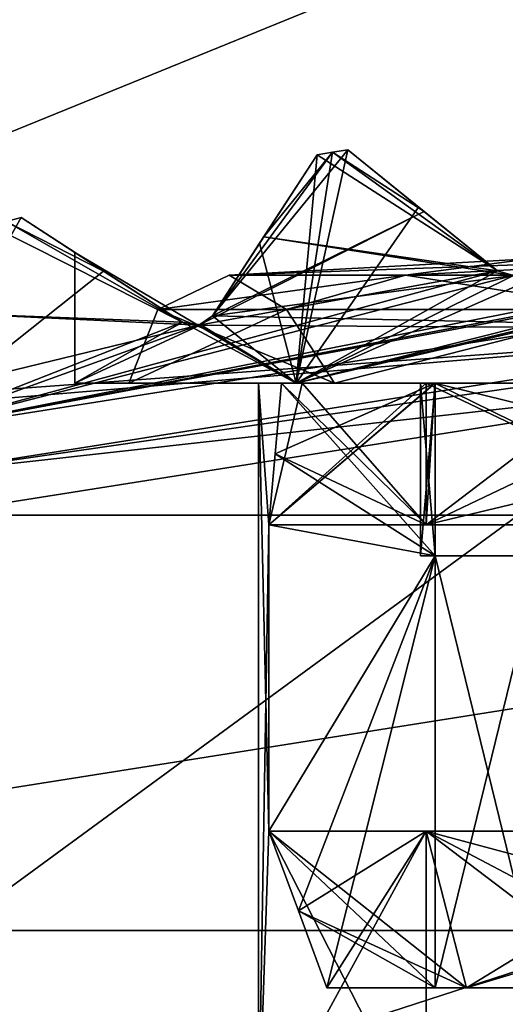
# Model space of a CAD drawing. Header units: millimetres. Extents: x -114 to 114, y -36 to 48.
# Tile 246 of 256: x 66.75 to 68.99, y 10.62 to 15.18. Entities that reach past the tile are written whole.
import ezdxf

# ---------------------------------------------------------------- set-up
doc = ezdxf.new("R2010")
doc.units = ezdxf.units.MM
doc.header["$LTSCALE"] = 65.185185
for name, color, linetype in [('2', 7, 'CONTINUOUS'), ('2786', 7, 'CONTINUOUS'), ('2841', 7, 'CONTINUOUS'), ('2842', 7, 'CONTINUOUS'), ('2930', 7, 'CONTINUOUS'), ('2931', 7, 'CONTINUOUS'), ('2933', 7, 'CONTINUOUS'), ('2964', 7, 'CONTINUOUS'), ('3009', 7, 'CONTINUOUS'), ('3010', 7, 'CONTINUOUS'), ('3030', 7, 'CONTINUOUS'), ('3031', 7, 'CONTINUOUS'), ('3036', 7, 'CONTINUOUS'), ('3037', 7, 'CONTINUOUS'), ('3038', 7, 'CONTINUOUS'), ('3214', 7, 'CONTINUOUS'), ('3215', 7, 'CONTINUOUS'), ('3218', 7, 'CONTINUOUS'), ('3220', 7, 'CONTINUOUS'), ('3221', 7, 'CONTINUOUS'), ('3222', 7, 'CONTINUOUS'), ('3223', 7, 'CONTINUOUS'), ('3224', 7, 'CONTINUOUS'), ('3225', 7, 'CONTINUOUS'), ('3226', 7, 'CONTINUOUS'), ('3227', 7, 'CONTINUOUS'), ('3228', 7, 'CONTINUOUS'), ('3229', 7, 'CONTINUOUS'), ('3233', 7, 'CONTINUOUS'), ('3234', 7, 'CONTINUOUS'), ('3235', 7, 'CONTINUOUS'), ('3283', 7, 'CONTINUOUS'), ('3284', 7, 'CONTINUOUS'), ('3285', 7, 'CONTINUOUS'), ('3305', 7, 'CONTINUOUS'), ('3307', 7, 'CONTINUOUS'), ('3313', 7, 'CONTINUOUS'), ('3314', 7, 'CONTINUOUS'), ('3451', 7, 'CONTINUOUS'), ('3454', 7, 'CONTINUOUS'), ('3457', 7, 'CONTINUOUS'), ('3460', 7, 'CONTINUOUS')]:
    doc.layers.add(name, color=color, linetype=linetype)

msp = doc.modelspace()

# ---------------------------------------------------------------- linework, layer by layer
at = {"layer": '2', "linetype": 'CONTINUOUS'}
for points in [[(113, 35, 92.5), (-113, 35, 92.5), (72.7254, 6.8475, 92.5), (113, 35, 92.5)], [(72.7254, 6.8475, 92.5), (-113, 35, 92.5), (68.2746, 6.8475, 92.5), (72.7254, 6.8475, 92.5)], [(68.2746, 6.8475, 92.5), (-113, 35, 92.5), (64.6742, 4.2309, 92.5), (68.2746, 6.8475, 92.5)]]:
    msp.add_3dface(points, dxfattribs=at)
at = {"layer": '2786', "linetype": 'CONTINUOUS'}
for points in [[(-50.5, 32.5, 90), (110.5, 32.5, 90), (-23.5, 13.7, 90), (-50.5, 32.5, 90)], [(110.5, 32.5, 90), (-19.2659, 13.0293, 90), (-23.5, 13.7, 90), (110.5, 32.5, 90)], [(110.5, 32.5, 90), (-15.4464, 11.0828, 90), (-19.2659, 13.0293, 90), (110.5, 32.5, 90)], [(110.5, 32.5, 90), (-12.4154, 8.0512, 90), (-15.4464, 11.0828, 90), (110.5, 32.5, 90)], [(110.5, 32.5, 90), (-10.4698, 4.2312, 90), (-12.4154, 8.0512, 90), (110.5, 32.5, 90)], [(110.5, 32.5, 90), (-9.8, 0, 90), (-10.4698, 4.2312, 90), (110.5, 32.5, 90)], [(-9.8, 0, 90), (110.5, 32.5, 90), (21.2746, 6.8475, 90), (-9.8, 0, 90)], [(110.5, 32.5, 90), (25.7254, 6.8475, 90), (21.2746, 6.8475, 90), (110.5, 32.5, 90)], [(110.5, 32.5, 90), (29.3258, 4.2309, 90), (25.7254, 6.8475, 90), (110.5, 32.5, 90)], [(110.5, 32.5, 90), (30.7, 0, 90), (29.3258, 4.2309, 90), (110.5, 32.5, 90)], [(110.5, 32.5, 90), (68.2746, 6.8475, 90), (30.7, 0, 90), (110.5, 32.5, 90)], [(110.5, 32.5, 90), (72.7254, 6.8475, 90), (68.2746, 6.8475, 90), (110.5, 32.5, 90)]]:
    msp.add_3dface(points, dxfattribs=at)
at = {"layer": '2841', "linetype": 'CONTINUOUS'}
for points in [[(70.5, 13.55, 110), (66.3182, 12.8886, 110), (74.6818, 12.8886, 110), (70.5, 13.55, 110)], [(66.3182, 12.8886, 110), (62.5392, 10.9648, 110), (74.6818, 12.8886, 110), (66.3182, 12.8886, 110)], [(74.6818, 12.8886, 110), (62.5392, 10.9648, 110), (78.4608, 10.9648, 110), (74.6818, 12.8886, 110)], [(62.5392, 10.9648, 110), (59.5396, 7.9669, 110), (78.4608, 10.9648, 110), (62.5392, 10.9648, 110)], [(78.4608, 10.9648, 110), (59.5396, 7.9669, 110), (81.4604, 7.9669, 110), (78.4608, 10.9648, 110)]]:
    msp.add_3dface(points, dxfattribs=at)
at = {"layer": '2842', "linetype": 'CONTINUOUS'}
for points in [[(66.1894, 13.2673, 93), (70.5, 13.95, 93), (63.8874, 9.1014, 93), (66.1894, 13.2673, 93)], [(63.8874, 9.1014, 93), (70.5, 13.95, 93), (70.5, 11.25, 93), (63.8874, 9.1014, 93)]]:
    msp.add_3dface(points, dxfattribs=at)
at = {"layer": '2930', "linetype": 'CONTINUOUS'}
for points in [[(67.8552, 14.147, 96.7076), (68.1215, 14.557, 93.8), (67.6368, 13.8106, 96.9871), (67.8552, 14.147, 96.7076)], [(67.6368, 13.8106, 96.9871), (68.1215, 14.557, 93.8), (67.8742, 14.1763, 93.4674), (67.6368, 13.8106, 96.9871)], [(68.1215, 14.557, 96.4324), (68.1215, 14.557, 93.8), (67.8552, 14.147, 96.7076), (68.1215, 14.557, 96.4324)], [(67.6368, 13.8106, 93.1543), (67.6368, 13.8106, 96.9871), (67.8742, 14.1763, 93.4674), (67.6368, 13.8106, 93.1543)]]:
    msp.add_3dface(points, dxfattribs=at)
at = {"layer": '2931', "linetype": 'CONTINUOUS'}
for points in [[(66.7521, 14.2659, 93.8), (66.7521, 14.2659, 108.5), (67, 14.1049, 99), (66.7521, 14.2659, 93.8)], [(67, 14.1049, 99), (66.7521, 14.2659, 108.5), (67.4984, 13.7812, 100.8002), (67, 14.1049, 99)], [(67.4984, 13.7812, 100.8002), (66.7521, 14.2659, 108.5), (67.1327, 14.0187, 108.8326), (67.4984, 13.7812, 100.8002)], [(67.1326, 14.0187, 93.4675), (66.7521, 14.2659, 93.8), (67.4984, 13.7812, 93.1543), (67.1326, 14.0187, 93.4675)], [(67.4984, 13.7812, 93.1543), (66.7521, 14.2659, 93.8), (67.4984, 13.7812, 97.1998), (67.4984, 13.7812, 93.1543)], [(67.4984, 13.7812, 97.1998), (66.7521, 14.2659, 93.8), (67, 14.1049, 99), (67.4984, 13.7812, 97.1998)], [(67.4984, 13.7812, 109.1457), (67.4984, 13.7812, 100.8002), (67.1327, 14.0187, 108.8326), (67.4984, 13.7812, 109.1457)]]:
    msp.add_3dface(points, dxfattribs=at)
at = {"layer": '2933', "linetype": 'CONTINUOUS'}
for points in [[(68.9554, 14.0194, 95.8593), (68.9554, 14.0194, 93.1543), (68.2638, 14.5795, 93.8), (68.9554, 14.0194, 95.8593)], [(68.2638, 14.5795, 93.8), (68.9554, 14.0194, 93.1543), (68.6164, 14.2939, 93.4675), (68.2638, 14.5795, 93.8)], [(68.5911, 14.3144, 96.0664), (68.9554, 14.0194, 95.8593), (68.2638, 14.5795, 93.8), (68.5911, 14.3144, 96.0664)], [(68.2638, 14.5795, 96.3075), (68.5911, 14.3144, 96.0664), (68.2638, 14.5795, 93.8), (68.2638, 14.5795, 96.3075)]]:
    msp.add_3dface(points, dxfattribs=at)
at = {"layer": '2964', "linetype": 'CONTINUOUS'}
for points in [[(67.6368, 13.8106, 93.1543), (68.2638, 14.5795, 93.8), (68.6164, 14.2939, 93.4675), (67.6368, 13.8106, 93.1543)], [(68.2638, 14.5795, 93.8), (67.6368, 13.8106, 93.1543), (68.1926, 14.5684, 93.8), (68.2638, 14.5795, 93.8)], [(67.6368, 13.8106, 93.1543), (67.8742, 14.1763, 93.4674), (68.1926, 14.5684, 93.8), (67.6368, 13.8106, 93.1543)], [(67.8742, 14.1763, 93.4674), (68.1215, 14.557, 93.8), (68.1926, 14.5684, 93.8), (67.8742, 14.1763, 93.4674)], [(67.6368, 13.8106, 93.1543), (68.6164, 14.2939, 93.4675), (67.5737, 13.7672, 93.1248), (67.6368, 13.8106, 93.1543)], [(68.6164, 14.2939, 93.4675), (68.9554, 14.0194, 93.1543), (67.5737, 13.7672, 93.1248), (68.6164, 14.2939, 93.4675)], [(66.1894, 13.2673, 93), (66.7521, 14.2659, 93.8), (67.1326, 14.0187, 93.4675), (66.1894, 13.2673, 93)], [(66.7521, 14.2659, 93.8), (66.1894, 13.2673, 93), (66.6824, 14.2474, 93.8), (66.7521, 14.2659, 93.8)], [(70.4293, 14.1041, 93.1543), (66.1894, 13.2673, 93), (69.0288, 13.9977, 93.1248), (70.4293, 14.1041, 93.1543)], [(66.1894, 13.2673, 93), (70.4293, 14.1041, 93.1543), (70.464, 14.0815, 93.1316), (66.1894, 13.2673, 93)], [(70.5, 14.0748, 93.1248), (66.1894, 13.2673, 93), (70.464, 14.0815, 93.1316), (70.5, 14.0748, 93.1248)], [(70.5, 13.95, 93), (66.1894, 13.2673, 93), (70.5, 14.0748, 93.1248), (70.5, 13.95, 93)], [(66.1894, 13.2673, 93), (68.9554, 14.0194, 93.1543), (69.0288, 13.9977, 93.1248), (66.1894, 13.2673, 93)], [(68.9554, 14.0194, 93.1543), (66.1894, 13.2673, 93), (67.5737, 13.7672, 93.1248), (68.9554, 14.0194, 93.1543)], [(66.1894, 13.2673, 93), (67.1326, 14.0187, 93.4675), (67.4984, 13.7812, 93.1543), (66.1894, 13.2673, 93)], [(66.1894, 13.2673, 93), (67.4984, 13.7812, 93.1543), (67.5737, 13.7672, 93.1248), (66.1894, 13.2673, 93)]]:
    msp.add_3dface(points, dxfattribs=at)
at = {"layer": '3009', "linetype": 'CONTINUOUS'}
for points in [[(67.4984, 13.7812, 93.1543), (67.4984, 13.7812, 97.1998), (67.5836, 13.7699, 97.0649), (67.4984, 13.7812, 93.1543)], [(67.5737, 13.7672, 93.1248), (67.4984, 13.7812, 93.1543), (67.5836, 13.7699, 97.0649), (67.5737, 13.7672, 93.1248)], [(67.6368, 13.8106, 96.9871), (67.6368, 13.8106, 93.1543), (67.5737, 13.7672, 93.1248), (67.6368, 13.8106, 96.9871)], [(67.6368, 13.8106, 96.9871), (67.5737, 13.7672, 93.1248), (67.5836, 13.7699, 97.0649), (67.6368, 13.8106, 96.9871)]]:
    msp.add_3dface(points, dxfattribs=at)
at = {"layer": '3010', "linetype": 'CONTINUOUS'}
for points in [[(68.9554, 14.0194, 93.1543), (68.9554, 14.0194, 95.8593), (69.0296, 13.9978, 95.8239), (68.9554, 14.0194, 93.1543)], [(69.0288, 13.9977, 93.1248), (68.9554, 14.0194, 93.1543), (69.0296, 13.9978, 95.8239), (69.0288, 13.9977, 93.1248)]]:
    msp.add_3dface(points, dxfattribs=at)
at = {"layer": '3030', "linetype": 'CONTINUOUS'}
msp.add_3dface([(70.5, 11.25, 93.5), (77.1126, 9.1014, 93.5), (63.8874, 9.1014, 93.5), (70.5, 11.25, 93.5)], dxfattribs=at)
at = {"layer": '3031', "linetype": 'CONTINUOUS'}
for points in [[(63.8874, 9.1014, 93), (70.5, 11.25, 93), (63.8874, 9.1014, 93.5), (63.8874, 9.1014, 93)], [(70.5, 11.25, 93), (70.5, 11.25, 93.5), (63.8874, 9.1014, 93.5), (70.5, 11.25, 93)]]:
    msp.add_3dface(points, dxfattribs=at)
at = {"layer": '3036', "linetype": 'CONTINUOUS'}
for points in [[(68.1215, 14.557, 96.4324), (67.8552, 14.147, 96.7076), (68.025, 13.5, 96.5252), (68.1215, 14.557, 96.4324)], [(68.1215, 14.557, 101.5676), (68.025, 13.5, 101.4748), (67.8552, 14.147, 101.2924), (68.1215, 14.557, 101.5676)], [(68.5911, 14.3144, 101.9336), (68.025, 13.5, 101.4748), (68.2638, 14.5795, 101.6925), (68.5911, 14.3144, 101.9336)], [(68.2638, 14.5795, 101.6925), (68.025, 13.5, 101.4748), (68.1918, 14.5683, 101.631), (68.2638, 14.5795, 101.6925)], [(68.1918, 14.5683, 101.631), (68.025, 13.5, 101.4748), (68.1215, 14.557, 101.5676), (68.1918, 14.5683, 101.631)], [(68.9554, 14.0194, 95.8593), (68.1215, 14.557, 96.4324), (68.025, 13.5, 96.5252), (68.9554, 14.0194, 95.8593)], [(68.1215, 14.557, 96.4324), (68.9554, 14.0194, 95.8593), (68.1918, 14.5683, 96.369), (68.1215, 14.557, 96.4324)], [(68.9554, 14.0194, 95.8593), (68.2638, 14.5795, 96.3075), (68.1918, 14.5683, 96.369), (68.9554, 14.0194, 95.8593)], [(68.9554, 14.0194, 95.8593), (68.5911, 14.3144, 96.0664), (68.2638, 14.5795, 96.3075), (68.9554, 14.0194, 95.8593)], [(70.4293, 14.1041, 102.4993), (68.025, 13.5, 101.4748), (70.1121, 14.4213, 102.4784), (70.4293, 14.1041, 102.4993)], [(70.1121, 14.4213, 102.4784), (68.025, 13.5, 101.4748), (69.0296, 13.9978, 102.1761), (70.1121, 14.4213, 102.4784)], [(68.9554, 14.0194, 102.1407), (68.025, 13.5, 101.4748), (68.5911, 14.3144, 101.9336), (68.9554, 14.0194, 102.1407)], [(67.8552, 14.147, 96.7076), (67.6368, 13.8106, 96.9871), (68.025, 13.5, 96.5252), (67.8552, 14.147, 96.7076)], [(67.8552, 14.147, 101.2924), (68.025, 13.5, 101.4748), (67.6368, 13.8106, 101.0129), (67.8552, 14.147, 101.2924)], [(67.4984, 13.7812, 97.1998), (67, 14.1049, 99), (68.025, 13.5, 96.5252), (67.4984, 13.7812, 97.1998)], [(67, 14.1049, 99), (67.4984, 13.7812, 100.8002), (67, 13.5, 99), (67, 14.1049, 99)], [(68.025, 13.5, 96.5252), (67, 14.1049, 99), (67, 13.5, 99), (68.025, 13.5, 96.5252)], [(70.4617, 14.0824, 102.4998), (68.025, 13.5, 101.4748), (70.4293, 14.1041, 102.4993), (70.4617, 14.0824, 102.4998)], [(70.5, 14.0748, 102.5), (68.025, 13.5, 101.4748), (70.4617, 14.0824, 102.4998), (70.5, 14.0748, 102.5)], [(70.5, 13.5, 102.5), (68.025, 13.5, 101.4748), (70.5, 14.0748, 102.5), (70.5, 13.5, 102.5)], [(70.5, 13.5, 95.5), (68.9554, 14.0194, 95.8593), (68.025, 13.5, 96.5252), (70.5, 13.5, 95.5)], [(69.0296, 13.9978, 102.1761), (68.025, 13.5, 101.4748), (68.9554, 14.0194, 102.1407), (69.0296, 13.9978, 102.1761)], [(69.0296, 13.9978, 95.8239), (68.9554, 14.0194, 95.8593), (70.5, 13.5, 95.5), (69.0296, 13.9978, 95.8239)], [(67, 13.5, 99), (67.4984, 13.7812, 100.8002), (67.5836, 13.7699, 100.9351), (67, 13.5, 99)], [(68.025, 13.5, 101.4748), (67, 13.5, 99), (67.5836, 13.7699, 100.9351), (68.025, 13.5, 101.4748)], [(67.5836, 13.7699, 97.0649), (67.4984, 13.7812, 97.1998), (68.025, 13.5, 96.5252), (67.5836, 13.7699, 97.0649)], [(67.6368, 13.8106, 96.9871), (67.5836, 13.7699, 97.0649), (68.025, 13.5, 96.5252), (67.6368, 13.8106, 96.9871)], [(67.6368, 13.8106, 101.0129), (68.025, 13.5, 101.4748), (67.5836, 13.7699, 100.9351), (67.6368, 13.8106, 101.0129)]]:
    msp.add_3dface(points, dxfattribs=at)
at = {"layer": '3037', "linetype": 'CONTINUOUS'}
for points in [[(68.025, 13.5, 96.5252), (67, 13.5, 99), (67.25, 13.5, 99), (68.025, 13.5, 96.5252)], [(67, 13.5, 99), (68.025, 13.5, 101.4748), (67.25, 13.5, 99), (67, 13.5, 99)], [(68.025, 13.5, 96.5252), (67.25, 13.5, 99), (68.2019, 13.5, 96.7019), (68.025, 13.5, 96.5252)], [(67.25, 13.5, 99), (68.025, 13.5, 101.4748), (68.2019, 13.5, 101.2981), (67.25, 13.5, 99)], [(70.5, 13.5, 95.5), (68.025, 13.5, 96.5252), (70.5, 13.5, 95.75), (70.5, 13.5, 95.5)], [(70.5, 13.5, 95.75), (68.025, 13.5, 96.5252), (68.2019, 13.5, 96.7019), (70.5, 13.5, 95.75)], [(68.025, 13.5, 101.4748), (70.5, 13.5, 102.5), (68.2019, 13.5, 101.2981), (68.025, 13.5, 101.4748)], [(68.2019, 13.5, 101.2981), (70.5, 13.5, 102.5), (70.5, 13.5, 102.25), (68.2019, 13.5, 101.2981)]]:
    msp.add_3dface(points, dxfattribs=at)
at = {"layer": '3038', "linetype": 'CONTINUOUS'}
for points in [[(67.85, 13.5, 99), (67.85, 10, 99), (67.8976, 11.4253, 98.5), (67.85, 13.5, 99)], [(67.85, 10, 99), (67.85, 13.5, 99), (67.8976, 12.843, 99.5), (67.85, 10, 99)], [(67.85, 13.5, 99), (68.0517, 13.5, 100.0141), (67.8976, 12.843, 99.5), (67.85, 13.5, 99)], [(68.0517, 13.5, 97.9859), (67.85, 13.5, 99), (67.8976, 12.843, 98.5), (68.0517, 13.5, 97.9859)], [(67.8976, 12.843, 98.5), (67.85, 13.5, 99), (67.8976, 11.4253, 98.5), (67.8976, 12.843, 98.5)], [(68.0517, 13.5, 100.0141), (68.6262, 13.5, 100.8738), (67.8976, 12.843, 99.5), (68.0517, 13.5, 100.0141)], [(67.8976, 12.843, 99.5), (68.6262, 13.5, 100.8738), (68.6262, 12.843, 100.8738), (67.8976, 12.843, 99.5)], [(68.6262, 12.843, 97.1262), (68.0517, 13.5, 97.9859), (67.8976, 12.843, 98.5), (68.6262, 12.843, 97.1262)], [(68.6262, 13.5, 97.1262), (68.0517, 13.5, 97.9859), (68.6262, 12.843, 97.1262), (68.6262, 13.5, 97.1262)], [(68.6262, 13.5, 100.8738), (69.4859, 13.5, 101.4483), (68.6262, 12.843, 100.8738), (68.6262, 13.5, 100.8738)], [(68.6262, 12.843, 100.8738), (69.4859, 13.5, 101.4483), (70, 12.843, 101.6024), (68.6262, 12.843, 100.8738)], [(69.4859, 13.5, 96.5517), (68.6262, 13.5, 97.1262), (70, 12.843, 96.3976), (69.4859, 13.5, 96.5517)], [(70, 12.843, 96.3976), (68.6262, 13.5, 97.1262), (68.6262, 12.843, 97.1262), (70, 12.843, 96.3976)], [(67.85, 10, 99), (67.8976, 12.843, 99.5), (67.8976, 11.4253, 99.5), (67.85, 10, 99)], [(67.85, 10, 99), (68.6262, 10, 97.1262), (67.8976, 11.4253, 98.5), (67.85, 10, 99)], [(68.6262, 10, 100.8738), (67.85, 10, 99), (68.6262, 11.4253, 100.8738), (68.6262, 10, 100.8738)], [(68.6262, 11.4253, 100.8738), (67.85, 10, 99), (67.8976, 11.4253, 99.5), (68.6262, 11.4253, 100.8738)], [(67.8976, 11.4253, 98.5), (68.6262, 10, 97.1262), (68.6262, 11.4253, 97.1262), (67.8976, 11.4253, 98.5)], [(68.6262, 10, 97.1262), (70.5, 10, 96.35), (68.6262, 11.4253, 97.1262), (68.6262, 10, 97.1262)], [(68.6262, 11.4253, 97.1262), (70.5, 10, 96.35), (70, 11.4253, 96.3976), (68.6262, 11.4253, 97.1262)], [(70.5, 10, 101.65), (68.6262, 10, 100.8738), (70, 11.4253, 101.6024), (70.5, 10, 101.65)], [(70, 11.4253, 101.6024), (68.6262, 10, 100.8738), (68.6262, 11.4253, 100.8738), (70, 11.4253, 101.6024)]]:
    msp.add_3dface(points, dxfattribs=at)
at = {"layer": '3214', "linetype": 'CONTINUOUS'}
for points in [[(68.1215, 14.557, 108.5), (67.8743, 14.1763, 108.8326), (68.9554, 14.0194, 109.1457), (68.1215, 14.557, 108.5)], [(68.1926, 14.5684, 108.5), (68.1215, 14.557, 108.5), (68.9554, 14.0194, 109.1457), (68.1926, 14.5684, 108.5)], [(68.2638, 14.5795, 108.5), (68.1926, 14.5684, 108.5), (68.6165, 14.2939, 108.8326), (68.2638, 14.5795, 108.5)], [(68.6165, 14.2939, 108.8326), (68.1926, 14.5684, 108.5), (68.9554, 14.0194, 109.1457), (68.6165, 14.2939, 108.8326)], [(66.6129, 14.2286, 108.5), (66.4068, 13.8242, 108.8326), (67.4984, 13.7812, 109.1457), (66.6129, 14.2286, 108.5)], [(66.6129, 14.2286, 108.5), (67.4984, 13.7812, 109.1457), (66.6824, 14.2474, 108.5), (66.6129, 14.2286, 108.5)], [(67.1327, 14.0187, 108.8326), (66.7521, 14.2659, 108.5), (66.6824, 14.2474, 108.5), (67.1327, 14.0187, 108.8326)], [(67.4984, 13.7812, 109.1457), (67.1327, 14.0187, 108.8326), (66.6824, 14.2474, 108.5), (67.4984, 13.7812, 109.1457)], [(67.8743, 14.1763, 108.8326), (67.6368, 13.8106, 109.1457), (69.0288, 13.9977, 109.1752), (67.8743, 14.1763, 108.8326)], [(68.9554, 14.0194, 109.1457), (67.8743, 14.1763, 108.8326), (69.0288, 13.9977, 109.1752), (68.9554, 14.0194, 109.1457)], [(67.6368, 13.8106, 109.1457), (70.5, 13.75, 109.5), (69.0288, 13.9977, 109.1752), (67.6368, 13.8106, 109.1457)], [(66.4068, 13.8242, 108.8326), (66.2088, 13.4356, 109.1457), (67.5737, 13.7672, 109.1752), (66.4068, 13.8242, 108.8326)], [(67.4984, 13.7812, 109.1457), (66.4068, 13.8242, 108.8326), (67.5737, 13.7672, 109.1752), (67.4984, 13.7812, 109.1457)], [(67.5737, 13.7672, 109.1752), (70.5, 13.75, 109.5), (67.6368, 13.8106, 109.1457), (67.5737, 13.7672, 109.1752)], [(66.2088, 13.4356, 109.1457), (66.1507, 13.3859, 109.1752), (70.5, 13.75, 109.5), (66.2088, 13.4356, 109.1457)], [(70.5, 13.75, 109.5), (66.1507, 13.3859, 109.1752), (66.251, 13.077, 109.5), (70.5, 13.75, 109.5)], [(66.2088, 13.4356, 109.1457), (70.5, 13.75, 109.5), (67.5737, 13.7672, 109.1752), (66.2088, 13.4356, 109.1457)]]:
    msp.add_3dface(points, dxfattribs=at)
at = {"layer": '3215', "linetype": 'CONTINUOUS'}
for points in [[(70.5, 13.75, 109.5), (66.251, 13.077, 109.5), (70.5, 13.75, 109.8), (70.5, 13.75, 109.5)], [(70.5, 13.75, 109.8), (66.251, 13.077, 109.5), (66.251, 13.077, 109.8), (70.5, 13.75, 109.8)]]:
    msp.add_3dface(points, dxfattribs=at)
at = {"layer": '3218', "linetype": 'CONTINUOUS'}
for points in [[(70.5, 13.75, 109.8), (66.251, 13.077, 109.8), (70.5, 13.6914, 109.9414), (70.5, 13.75, 109.8)], [(66.251, 13.077, 109.8), (70.5, 13.55, 110), (70.5, 13.6914, 109.9414), (66.251, 13.077, 109.8)], [(66.3182, 12.8886, 110), (70.5, 13.55, 110), (66.251, 13.077, 109.8), (66.3182, 12.8886, 110)]]:
    msp.add_3dface(points, dxfattribs=at)
at = {"layer": '3220', "linetype": 'CONTINUOUS'}
for points in [[(70.5, 13.9987, 101.7863), (70.5, 14.1, 99), (68.5298, 13.9987, 100.9702), (70.5, 13.9987, 101.7863)], [(68.5298, 13.9987, 100.9702), (70.5, 14.1, 99), (69.1059, 14.0747, 99), (68.5298, 13.9987, 100.9702)], [(67.7137, 13.9987, 99), (68.5298, 13.9987, 100.9702), (69.1059, 14.0747, 99), (67.7137, 13.9987, 99)]]:
    msp.add_3dface(points, dxfattribs=at)
at = {"layer": '3221', "linetype": 'CONTINUOUS'}
for points in [[(67.7137, 13.9987, 99), (67.3838, 13.8405, 99), (67.979, 13.8405, 100.8316), (67.7137, 13.9987, 99)], [(68.5298, 13.9987, 100.9702), (67.7137, 13.9987, 99), (67.979, 13.8405, 100.8316), (68.5298, 13.9987, 100.9702)], [(68.5298, 13.9987, 100.9702), (67.979, 13.8405, 100.8316), (69.5371, 13.8405, 101.9637), (68.5298, 13.9987, 100.9702)], [(70.5, 13.9987, 101.7863), (68.5298, 13.9987, 100.9702), (69.5371, 13.8405, 101.9637), (70.5, 13.9987, 101.7863)], [(67.25, 13.5, 99), (68.2019, 13.5, 101.2981), (67.3838, 13.8405, 99), (67.25, 13.5, 99)], [(67.3838, 13.8405, 99), (68.2019, 13.5, 101.2981), (67.979, 13.8405, 100.8316), (67.3838, 13.8405, 99)], [(67.979, 13.8405, 100.8316), (68.2019, 13.5, 101.2981), (69.5371, 13.8405, 101.9637), (67.979, 13.8405, 100.8316)], [(68.2019, 13.5, 101.2981), (70.5, 13.5, 102.25), (69.5371, 13.8405, 101.9637), (68.2019, 13.5, 101.2981)]]:
    msp.add_3dface(points, dxfattribs=at)
at = {"layer": '3222', "linetype": 'CONTINUOUS'}
for points in [[(68.0517, 13.5, 100.0141), (67.85, 13.5, 99), (67.9562, 13.5, 99.5), (68.0517, 13.5, 100.0141)], [(67.85, 13.5, 99), (68.0517, 13.5, 97.9859), (67.9562, 13.5, 98.5), (67.85, 13.5, 99)], [(67.9562, 13.5, 99.5), (67.85, 13.5, 99), (67.9562, 13.5, 98.5), (67.9562, 13.5, 99.5)], [(68.6668, 13.5, 100.8332), (68.0517, 13.5, 100.0141), (67.9562, 13.5, 99.5), (68.6668, 13.5, 100.8332)], [(68.0517, 13.5, 97.9859), (68.6262, 13.5, 97.1262), (67.9562, 13.5, 98.5), (68.0517, 13.5, 97.9859)], [(67.9562, 13.5, 98.5), (68.6262, 13.5, 97.1262), (68.6668, 13.5, 97.1668), (67.9562, 13.5, 98.5)], [(68.667, 13.5, 99.5), (67.9562, 13.5, 99.5), (68.6, 13.5, 99), (68.667, 13.5, 99.5)], [(68.6, 13.5, 99), (67.9562, 13.5, 99.5), (68.667, 13.5, 98.5), (68.6, 13.5, 99)], [(68.667, 13.5, 98.5), (67.9562, 13.5, 99.5), (67.9562, 13.5, 98.5), (68.667, 13.5, 98.5)], [(68.6262, 13.5, 100.8738), (68.0517, 13.5, 100.0141), (68.6668, 13.5, 100.8332), (68.6262, 13.5, 100.8738)], [(69.4859, 13.5, 101.4483), (68.6262, 13.5, 100.8738), (68.6668, 13.5, 100.8332), (69.4859, 13.5, 101.4483)], [(68.6262, 13.5, 97.1262), (69.4859, 13.5, 96.5517), (68.6668, 13.5, 97.1668), (68.6262, 13.5, 97.1262)], [(70, 13.5, 101.5438), (69.4859, 13.5, 101.4483), (68.6668, 13.5, 100.8332), (70, 13.5, 101.5438)], [(68.6668, 13.5, 97.1668), (69.4859, 13.5, 96.5517), (70, 13.5, 96.4562), (68.6668, 13.5, 97.1668)]]:
    msp.add_3dface(points, dxfattribs=at)
at = {"layer": '3223', "linetype": 'CONTINUOUS'}
for points in [[(68.6262, 12.843, 97.1262), (67.8976, 12.843, 98.5), (68.6668, 13.5, 97.1668), (68.6262, 12.843, 97.1262)], [(67.8976, 12.843, 98.5), (67.927, 13.1725, 98.5), (68.6668, 13.5, 97.1668), (67.8976, 12.843, 98.5)], [(67.9562, 13.5, 98.5), (68.6668, 13.5, 97.1668), (67.927, 13.1725, 98.5), (67.9562, 13.5, 98.5)], [(68.6262, 12.843, 97.1262), (68.6668, 13.5, 97.1668), (70, 13.5, 96.4562), (68.6262, 12.843, 97.1262)], [(68.6262, 12.843, 97.1262), (70, 13.5, 96.4562), (70, 13.1725, 96.427), (68.6262, 12.843, 97.1262)], [(70, 12.843, 96.3976), (68.6262, 12.843, 97.1262), (70, 13.1725, 96.427), (70, 12.843, 96.3976)]]:
    msp.add_3dface(points, dxfattribs=at)
at = {"layer": '3224', "linetype": 'CONTINUOUS'}
for points in [[(67.8976, 11.4253, 98.5), (68.6262, 11.4253, 97.1262), (68.0347, 11.0556, 98.5), (67.8976, 11.4253, 98.5)], [(68.0347, 11.0556, 98.5), (68.6262, 11.4253, 97.1262), (68.1669, 10.7, 98.5), (68.0347, 11.0556, 98.5)], [(68.1669, 10.7, 98.5), (68.6262, 11.4253, 97.1262), (68.8128, 10.7, 97.3128), (68.1669, 10.7, 98.5)], [(68.6262, 11.4253, 97.1262), (70, 11.4253, 96.3976), (68.8128, 10.7, 97.3128), (68.6262, 11.4253, 97.1262)], [(70, 11.4253, 96.3976), (70, 11.0556, 96.5347), (68.8128, 10.7, 97.3128), (70, 11.4253, 96.3976)], [(70, 10.7, 96.6669), (68.8128, 10.7, 97.3128), (70, 11.0556, 96.5347), (70, 10.7, 96.6669)]]:
    msp.add_3dface(points, dxfattribs=at)
at = {"layer": '3225', "linetype": 'CONTINUOUS'}
for points in [[(68.667, 10.7, 99.5), (69.1565, 10.7, 100.3435), (68.1669, 10.7, 99.5), (68.667, 10.7, 99.5)], [(68.1669, 10.7, 99.5), (69.1565, 10.7, 100.3435), (68.8128, 10.7, 100.6872), (68.1669, 10.7, 99.5)], [(70, 10.7, 100.833), (70, 10.7, 101.3331), (68.8128, 10.7, 100.6872), (70, 10.7, 100.833)], [(69.1565, 10.7, 100.3435), (70, 10.7, 100.833), (68.8128, 10.7, 100.6872), (69.1565, 10.7, 100.3435)]]:
    msp.add_3dface(points, dxfattribs=at)
at = {"layer": '3226', "linetype": 'CONTINUOUS'}
for points in [[(68.667, 12.7, 98.5), (68.667, 10.7, 98.5), (69.1565, 10.7, 97.6565), (68.667, 12.7, 98.5)], [(69.1565, 12.7, 97.6565), (68.667, 12.7, 98.5), (69.1565, 10.7, 97.6565), (69.1565, 12.7, 97.6565)]]:
    msp.add_3dface(points, dxfattribs=at)
at = {"layer": '3227', "linetype": 'CONTINUOUS'}
for points in [[(68.6, 12.7, 99), (68.667, 12.7, 98.5), (72.4, 12.7, 99), (68.6, 12.7, 99)], [(68.667, 12.7, 99.5), (68.6, 12.7, 99), (72.333, 12.7, 99.5), (68.667, 12.7, 99.5)], [(72.333, 12.7, 99.5), (68.6, 12.7, 99), (72.4, 12.7, 99), (72.333, 12.7, 99.5)], [(68.667, 12.7, 98.5), (69.1565, 12.7, 97.6565), (72.333, 12.7, 98.5), (68.667, 12.7, 98.5)], [(68.667, 12.7, 98.5), (72.333, 12.7, 98.5), (72.4, 12.7, 99), (68.667, 12.7, 98.5)], [(69.1565, 12.7, 100.3435), (68.667, 12.7, 99.5), (71.8435, 12.7, 100.3435), (69.1565, 12.7, 100.3435)], [(71.8435, 12.7, 100.3435), (68.667, 12.7, 99.5), (72.333, 12.7, 99.5), (71.8435, 12.7, 100.3435)]]:
    msp.add_3dface(points, dxfattribs=at)
at = {"layer": '3228', "linetype": 'CONTINUOUS'}
for points in [[(70.5, 14.1, 99), (67.7137, 13.9987, 99), (69.1059, 14.0747, 99), (70.5, 14.1, 99)], [(67.7137, 13.9987, 99), (70.5, 14.1, 99), (68.5298, 13.9987, 97.0298), (67.7137, 13.9987, 99)], [(68.5298, 13.9987, 97.0298), (70.5, 14.1, 99), (70.5, 13.9987, 96.2137), (68.5298, 13.9987, 97.0298)]]:
    msp.add_3dface(points, dxfattribs=at)
at = {"layer": '3229', "linetype": 'CONTINUOUS'}
for points in [[(67.3838, 13.8405, 99), (67.7137, 13.9987, 99), (68.5298, 13.9987, 97.0298), (67.3838, 13.8405, 99)], [(67.3838, 13.8405, 99), (68.5298, 13.9987, 97.0298), (67.979, 13.8405, 97.1684), (67.3838, 13.8405, 99)], [(68.5298, 13.9987, 97.0298), (69.5371, 13.8405, 96.0363), (67.979, 13.8405, 97.1684), (68.5298, 13.9987, 97.0298)], [(68.5298, 13.9987, 97.0298), (70.5, 13.9987, 96.2137), (69.5371, 13.8405, 96.0363), (68.5298, 13.9987, 97.0298)], [(68.2019, 13.5, 96.7019), (67.25, 13.5, 99), (67.979, 13.8405, 97.1684), (68.2019, 13.5, 96.7019)], [(67.25, 13.5, 99), (67.3838, 13.8405, 99), (67.979, 13.8405, 97.1684), (67.25, 13.5, 99)], [(69.5371, 13.8405, 96.0363), (68.2019, 13.5, 96.7019), (67.979, 13.8405, 97.1684), (69.5371, 13.8405, 96.0363)], [(70.5, 13.5, 95.75), (68.2019, 13.5, 96.7019), (69.5371, 13.8405, 96.0363), (70.5, 13.5, 95.75)]]:
    msp.add_3dface(points, dxfattribs=at)
at = {"layer": '3233', "linetype": 'CONTINUOUS'}
for points in [[(67.8976, 12.843, 98.5), (68.667, 13.5, 98.5), (67.927, 13.1725, 98.5), (67.8976, 12.843, 98.5)], [(68.667, 13.5, 98.5), (67.8976, 12.843, 98.5), (68.667, 12.7, 98.5), (68.667, 13.5, 98.5)], [(68.667, 13.5, 98.5), (67.9562, 13.5, 98.5), (67.927, 13.1725, 98.5), (68.667, 13.5, 98.5)], [(67.8976, 12.843, 98.5), (67.8976, 11.4253, 98.5), (68.667, 12.7, 98.5), (67.8976, 12.843, 98.5)], [(67.8976, 11.4253, 98.5), (68.0347, 11.0556, 98.5), (68.667, 12.7, 98.5), (67.8976, 11.4253, 98.5)], [(68.0347, 11.0556, 98.5), (68.1669, 10.7, 98.5), (68.667, 12.7, 98.5), (68.0347, 11.0556, 98.5)], [(68.1669, 10.7, 98.5), (68.667, 10.7, 98.5), (68.667, 12.7, 98.5), (68.1669, 10.7, 98.5)]]:
    msp.add_3dface(points, dxfattribs=at)
at = {"layer": '3234', "linetype": 'CONTINUOUS'}
for points in [[(68.667, 13.5, 99.5), (68.6, 13.5, 99), (68.667, 12.7, 99.5), (68.667, 13.5, 99.5)], [(68.6, 13.5, 99), (68.667, 13.5, 98.5), (68.6, 12.7, 99), (68.6, 13.5, 99)], [(68.6, 13.5, 99), (68.6, 12.7, 99), (68.667, 12.7, 99.5), (68.6, 13.5, 99)], [(68.667, 13.5, 98.5), (68.667, 12.7, 98.5), (68.6, 12.7, 99), (68.667, 13.5, 98.5)]]:
    msp.add_3dface(points, dxfattribs=at)
at = {"layer": '3235', "linetype": 'CONTINUOUS'}
for points in [[(67.9562, 13.5, 99.5), (68.667, 12.7, 99.5), (67.927, 13.1725, 99.5), (67.9562, 13.5, 99.5)], [(67.9562, 13.5, 99.5), (68.667, 13.5, 99.5), (68.667, 12.7, 99.5), (67.9562, 13.5, 99.5)], [(68.667, 12.7, 99.5), (67.8976, 12.843, 99.5), (67.927, 13.1725, 99.5), (68.667, 12.7, 99.5)], [(67.8976, 11.4253, 99.5), (67.8976, 12.843, 99.5), (68.667, 12.7, 99.5), (67.8976, 11.4253, 99.5)], [(68.667, 10.7, 99.5), (67.8976, 11.4253, 99.5), (68.667, 12.7, 99.5), (68.667, 10.7, 99.5)], [(67.8976, 11.4253, 99.5), (68.667, 10.7, 99.5), (68.0347, 11.0558, 99.5), (67.8976, 11.4253, 99.5)], [(68.667, 10.7, 99.5), (68.1669, 10.7, 99.5), (68.0347, 11.0558, 99.5), (68.667, 10.7, 99.5)]]:
    msp.add_3dface(points, dxfattribs=at)
at = {"layer": '3283', "linetype": 'CONTINUOUS'}
for points in [[(66.7521, 14.2659, 108.5), (66.7521, 14.2659, 93.8), (66.6824, 14.2474, 93.8), (66.7521, 14.2659, 108.5)], [(66.7521, 14.2659, 108.5), (66.6824, 14.2474, 93.8), (66.6824, 14.2474, 108.5), (66.7521, 14.2659, 108.5)]]:
    msp.add_3dface(points, dxfattribs=at)
at = {"layer": '3284', "linetype": 'CONTINUOUS'}
for points in [[(68.1918, 14.5683, 101.631), (68.1215, 14.557, 101.5676), (68.1926, 14.5684, 108.5), (68.1918, 14.5683, 101.631)], [(68.1215, 14.557, 101.5676), (68.1215, 14.557, 108.5), (68.1926, 14.5684, 108.5), (68.1215, 14.557, 101.5676)], [(68.2638, 14.5795, 101.6925), (68.1918, 14.5683, 101.631), (68.2638, 14.5795, 108.5), (68.2638, 14.5795, 101.6925)], [(68.1918, 14.5683, 101.631), (68.1926, 14.5684, 108.5), (68.2638, 14.5795, 108.5), (68.1918, 14.5683, 101.631)]]:
    msp.add_3dface(points, dxfattribs=at)
at = {"layer": '3285', "linetype": 'CONTINUOUS'}
for points in [[(68.1926, 14.5684, 93.8), (68.1215, 14.557, 93.8), (68.1918, 14.5683, 96.369), (68.1926, 14.5684, 93.8)], [(68.1215, 14.557, 93.8), (68.1215, 14.557, 96.4324), (68.1918, 14.5683, 96.369), (68.1215, 14.557, 93.8)], [(68.2638, 14.5795, 96.3075), (68.1926, 14.5684, 93.8), (68.1918, 14.5683, 96.369), (68.2638, 14.5795, 96.3075)], [(68.2638, 14.5795, 96.3075), (68.2638, 14.5795, 93.8), (68.1926, 14.5684, 93.8), (68.2638, 14.5795, 96.3075)]]:
    msp.add_3dface(points, dxfattribs=at)
at = {"layer": '3305', "linetype": 'CONTINUOUS'}
for points in [[(68.1215, 14.557, 101.5676), (67.8552, 14.147, 101.2924), (67.6368, 13.8106, 109.1457), (68.1215, 14.557, 101.5676)], [(68.1215, 14.557, 101.5676), (67.6368, 13.8106, 109.1457), (68.1215, 14.557, 108.5), (68.1215, 14.557, 101.5676)], [(67.6368, 13.8106, 109.1457), (67.8743, 14.1763, 108.8326), (68.1215, 14.557, 108.5), (67.6368, 13.8106, 109.1457)], [(67.8552, 14.147, 101.2924), (67.6368, 13.8106, 101.0129), (67.6368, 13.8106, 109.1457), (67.8552, 14.147, 101.2924)]]:
    msp.add_3dface(points, dxfattribs=at)
at = {"layer": '3307', "linetype": 'CONTINUOUS'}
for points in [[(68.9554, 14.0194, 102.1407), (68.5911, 14.3144, 101.9336), (68.2638, 14.5795, 108.5), (68.9554, 14.0194, 102.1407)], [(68.9554, 14.0194, 102.1407), (68.2638, 14.5795, 108.5), (68.6165, 14.2939, 108.8326), (68.9554, 14.0194, 102.1407)], [(68.5911, 14.3144, 101.9336), (68.2638, 14.5795, 101.6925), (68.2638, 14.5795, 108.5), (68.5911, 14.3144, 101.9336)], [(68.9554, 14.0194, 102.1407), (68.6165, 14.2939, 108.8326), (68.9554, 14.0194, 109.1457), (68.9554, 14.0194, 102.1407)]]:
    msp.add_3dface(points, dxfattribs=at)
at = {"layer": '3313', "linetype": 'CONTINUOUS'}
for points in [[(67.4984, 13.7812, 100.8002), (67.4984, 13.7812, 109.1457), (67.5737, 13.7672, 109.1752), (67.4984, 13.7812, 100.8002)], [(67.5836, 13.7699, 100.9351), (67.4984, 13.7812, 100.8002), (67.5737, 13.7672, 109.1752), (67.5836, 13.7699, 100.9351)], [(67.5836, 13.7699, 100.9351), (67.5737, 13.7672, 109.1752), (67.6368, 13.8106, 109.1457), (67.5836, 13.7699, 100.9351)], [(67.6368, 13.8106, 101.0129), (67.5836, 13.7699, 100.9351), (67.6368, 13.8106, 109.1457), (67.6368, 13.8106, 101.0129)]]:
    msp.add_3dface(points, dxfattribs=at)
at = {"layer": '3314', "linetype": 'CONTINUOUS'}
for points in [[(69.0296, 13.9978, 102.1761), (68.9554, 14.0194, 102.1407), (69.0288, 13.9977, 109.1752), (69.0296, 13.9978, 102.1761)], [(68.9554, 14.0194, 102.1407), (68.9554, 14.0194, 109.1457), (69.0288, 13.9977, 109.1752), (68.9554, 14.0194, 102.1407)]]:
    msp.add_3dface(points, dxfattribs=at)
at = {"layer": '3451', "linetype": 'CONTINUOUS'}
for points in [[(68.6262, 12.843, 100.8738), (67.9562, 13.5, 99.5), (67.927, 13.1725, 99.5), (68.6262, 12.843, 100.8738)], [(68.6262, 12.843, 100.8738), (68.6668, 13.5, 100.8332), (67.9562, 13.5, 99.5), (68.6262, 12.843, 100.8738)], [(68.6262, 12.843, 100.8738), (70, 12.843, 101.6024), (68.6668, 13.5, 100.8332), (68.6262, 12.843, 100.8738)], [(70, 12.843, 101.6024), (70, 13.1725, 101.573), (68.6668, 13.5, 100.8332), (70, 12.843, 101.6024)], [(70, 13.5, 101.5438), (68.6668, 13.5, 100.8332), (70, 13.1725, 101.573), (70, 13.5, 101.5438)], [(67.8976, 12.843, 99.5), (68.6262, 12.843, 100.8738), (67.927, 13.1725, 99.5), (67.8976, 12.843, 99.5)]]:
    msp.add_3dface(points, dxfattribs=at)
at = {"layer": '3454', "linetype": 'CONTINUOUS'}
for points in [[(68.6262, 11.4253, 100.8738), (67.8976, 11.4253, 99.5), (68.8128, 10.7, 100.6872), (68.6262, 11.4253, 100.8738)], [(67.8976, 11.4253, 99.5), (68.0347, 11.0558, 99.5), (68.8128, 10.7, 100.6872), (67.8976, 11.4253, 99.5)], [(70, 11.4253, 101.6024), (68.6262, 11.4253, 100.8738), (70, 11.0556, 101.4653), (70, 11.4253, 101.6024)], [(70, 10.7, 101.3331), (68.6262, 11.4253, 100.8738), (68.8128, 10.7, 100.6872), (70, 10.7, 101.3331)], [(68.6262, 11.4253, 100.8738), (70, 10.7, 101.3331), (70, 11.0556, 101.4653), (68.6262, 11.4253, 100.8738)], [(68.1669, 10.7, 99.5), (68.8128, 10.7, 100.6872), (68.0347, 11.0558, 99.5), (68.1669, 10.7, 99.5)]]:
    msp.add_3dface(points, dxfattribs=at)
at = {"layer": '3457', "linetype": 'CONTINUOUS'}
for points in [[(68.1669, 10.7, 98.5), (68.8128, 10.7, 97.3128), (68.667, 10.7, 98.5), (68.1669, 10.7, 98.5)], [(68.667, 10.7, 98.5), (68.8128, 10.7, 97.3128), (69.1565, 10.7, 97.6565), (68.667, 10.7, 98.5)], [(68.8128, 10.7, 97.3128), (70, 10.7, 96.6669), (69.1565, 10.7, 97.6565), (68.8128, 10.7, 97.3128)]]:
    msp.add_3dface(points, dxfattribs=at)
at = {"layer": '3460', "linetype": 'CONTINUOUS'}
for points in [[(69.1565, 10.7, 100.3435), (68.667, 10.7, 99.5), (69.1565, 12.7, 100.3435), (69.1565, 10.7, 100.3435)], [(68.667, 10.7, 99.5), (68.667, 12.7, 99.5), (69.1565, 12.7, 100.3435), (68.667, 10.7, 99.5)]]:
    msp.add_3dface(points, dxfattribs=at)

doc.saveas('drawing.dxf')
